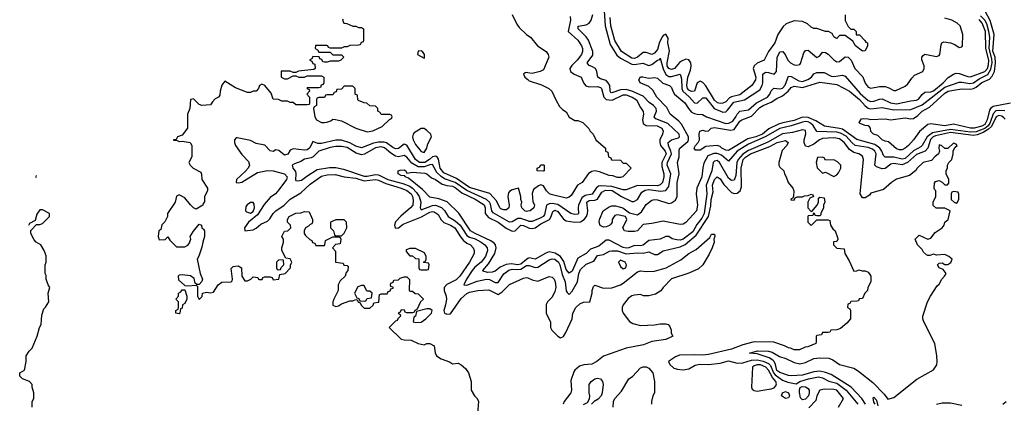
# Model space of a CAD drawing. Header units: inches. Extents: x 2710684 to 2828758, y 857022 to 965663.
# Tile 199 of 256: x 2716429 to 2723347, y 940657 to 943354. Entities that reach past the tile are written whole.
import ezdxf

# ---------------------------------------------------------------- set-up
doc = ezdxf.new("R2010")
doc.units = ezdxf.units.IN
doc.header["$MEASUREMENT"] = 0
doc.layers.add('C7914', color=7, linetype='Continuous')
doc.layers.add('C7924', color=7, linetype='Continuous')

msp = doc.modelspace()

# ---------------------------------------------------------------- linework, layer by layer
at = {"layer": 'C7914', "color": 4}
for points, elevation in [([(2718702, 943358), (2718698, 943350), (2718706, 943330), (2718727.3, 943327.3), (2718770, 943308), (2718790, 943308), (2718810, 943298), (2718830, 943298), (2718846, 943290), (2718846, 943210), (2718842, 943198), (2718827.3, 943192.7), (2718822, 943178), (2718810, 943174), (2718750, 943172), (2718730, 943162), (2718710, 943162), (2718690, 943154), (2718610, 943154), (2718598, 943158), (2718594, 943170), (2718587.3, 943172.7), (2718508.4, 943171.6), (2718506, 943150), (2718522, 943142), (2718530, 943126), (2718610, 943126), (2718630, 943106), (2718690, 943106), (2718706, 943090), (2718686, 943070), (2718670, 943062), (2718610, 943062), (2718590, 943054), (2718570, 943054), (2718558, 943058), (2718552.7, 943072.7), (2718538, 943078), (2718532.7, 943092.7), (2718490, 943094), (2718482, 943078), (2718466, 943070), (2718482, 943062), (2718490, 943046), (2718502, 943042), (2718506, 943010), (2718496.4, 943003.6), (2718388.9, 942991.1), (2718370, 942982), (2718350, 942982), (2718330, 942992), (2718267.3, 942992.7), (2718266, 942950), (2718290, 942938), (2718310, 942938), (2718350, 942958), (2718370, 942958), (2718390, 942948.7), (2718430, 942948.7), (2718450, 942958), (2718550, 942958), (2718566, 942950), (2718566, 942910), (2718562, 942898), (2718547.3, 942892.7), (2718542, 942878), (2718530, 942874), (2718450, 942874), (2718446, 942870), (2718462, 942862), (2718466, 942850), (2718446, 942830), (2718466, 942810), (2718466, 942770), (2718462, 942758), (2718450, 942754), (2718370, 942754), (2718350, 942772), (2718330, 942772), (2718310, 942782), (2718270, 942782), (2718247.3, 942792.7), (2718210, 942794), (2718196.8, 942836.8), (2718150.7, 942890.7), (2718130, 942901), (2718115.3, 942890), (2718108, 942870), (2718090, 942852), (2718070, 942852), (2718050, 942842), (2718030, 942842), (2717946, 942874), (2717870, 942922), (2717850, 942894), (2717838, 942850), (2717836.4, 942823.6), (2717826, 942810), (2717803.1, 942796.9), (2717783.1, 942776.9), (2717770, 942754), (2717710, 942751.3), (2717690, 942758), (2717650, 942798), (2717630, 942792), (2717624, 942730), (2717608.7, 942690), (2717609, 942590), (2717570, 942541), (2717538, 942530), (2717528, 942512), (2717509, 942509), (2717510, 942506), (2717530, 942506), (2717550, 942498), (2717570, 942499), (2717626, 942490), (2717630, 942486), (2717638, 942470), (2717638, 942390), (2717618, 942350), (2717628, 942330), (2717648, 942310), (2717702, 942282), (2717707.3, 942267.3), (2717708.7, 942230), (2717748, 942170), (2717748, 942150), (2717728, 942110), (2717727.3, 942072.7), (2717718, 942062), (2717715.3, 942050), (2717670, 942022), (2717650, 942032), (2717630, 942052), (2717590, 942102), (2717550, 942122), (2717530, 942114), (2717522, 942070), (2717468.7, 941990), (2717468, 941970), (2717448.4, 941931.6), (2717428.4, 941911.6), (2717422, 941878), (2717406, 941870), (2717402, 941830), (2717410, 941806), (2717451.6, 941808.4), (2717470, 941826), (2717483.1, 941803.1), (2717530, 941758), (2717590, 941758), (2717610, 941768), (2717619.8, 941780.2), (2717631.3, 941810), (2717626, 941830), (2717650, 941868), (2717690, 941915.3), (2717706, 941910), (2717708.7, 941888.7), (2717722, 941882), (2717727.3, 941867.3), (2717728, 941830), (2717715.3, 941790), (2717710, 941754), (2717688.9, 941691.1), (2717675.3, 941670), (2717697.2, 941570), (2717714, 941530), (2717710, 941514), (2717690, 941492), (2717672.7, 941492.7), (2717662, 941502), (2717654.8, 941534.8), (2717630, 941552), (2717570, 941561), (2717550, 941558), (2717542, 941550), (2717544.7, 941524.7), (2717590, 941486), (2717610, 941482), (2717668, 941488), (2717678, 941478), (2717678, 941410), (2717690, 941386), (2717711.6, 941408.4), (2717714, 941430), (2717742.8, 941437.2), (2717770, 941433.2), (2717790, 941439), (2717824.7, 941490), (2717850, 941508), (2717914, 941510), (2717922, 941518), (2717924.7, 941530), (2717916, 941604), (2717930, 941619), (2717963.1, 941623.1), (2717988, 941610), (2717989.2, 941550), (2718010, 941518), (2718030, 941518), (2718054, 941530), (2718070, 941546), (2718102, 941542), (2718106, 941530), (2718112.7, 941527.3), (2718132.7, 941527.3), (2718138, 941542), (2718150, 941546), (2718190, 941546), (2718202, 941542), (2718210, 941526), (2718251.1, 941528.9), (2718258, 941562), (2718294, 941570), (2718332, 941610), (2718332.7, 941627.3), (2718342, 941650), (2718330, 941672), (2718298, 941678), (2718271.6, 941731.6), (2718271.3, 941750), (2718282, 941790), (2718282, 941810), (2718272, 941830), (2718290, 941866), (2718314, 941870), (2718334, 941890), (2718332, 941910), (2718312, 941930), (2718312, 941950), (2718322, 941970), (2718370, 941994), (2718403.6, 941996.4), (2718430, 942006), (2718462, 942002), (2718486, 941950), (2718486, 941930), (2718482, 941918), (2718470, 941914), (2718459, 941901), (2718438, 941890), (2718428, 941870), (2718428, 941850), (2718436.4, 941836.4), (2718467.3, 941807.3), (2718482, 941802), (2718487.3, 941787.3), (2718502, 941782), (2718510, 941766), (2718570, 941766), (2718574, 941770), (2718578, 941802), (2718630, 941826), (2718670, 941826), (2718682, 941822), (2718686, 941810), (2718682, 941778), (2718647.3, 941772.7), (2718626, 941750), (2718647.3, 941727.3), (2718648, 941650), (2718702, 941642), (2718707.3, 941627.3), (2718730, 941626), (2718736.4, 941616.4), (2718735.3, 941590), (2718724, 941576), (2718715.3, 941550), (2718682, 941518), (2718666, 941490), (2718666, 941450), (2718635.3, 941390), (2718628.7, 941370), (2718630, 941346), (2718650, 941338), (2718670, 941342), (2718690, 941355.3), (2718750, 941378), (2718770, 941378), (2718790, 941386), (2718802, 941382), (2718806, 941370), (2718822, 941362), (2718827.3, 941347.3), (2718850, 941326), (2718890, 941326), (2718912.7, 941347.3), (2718918, 941362), (2718952.7, 941367.3), (2718958, 941422), (2718970, 941426), (2719010, 941426), (2719018, 941442), (2719032.7, 941447.3), (2719038, 941462), (2719052.7, 941467.3), (2719052.7, 941472.7), (2719038, 941478), (2719034, 941490), (2719038, 941502), (2719052.7, 941507.3), (2719058, 941522), (2719090, 941526), (2719103.6, 941536.4), (2719130, 941546), (2719150, 941546), (2719167.3, 941527.3), (2719166, 941450), (2719170, 941446), (2719190, 941446), (2719208.4, 941428.4), (2719230, 941426), (2719266, 941390), (2719246, 941370), (2719222, 941318), (2719206, 941310), (2719202, 941298), (2719190, 941294), (2719150, 941294), (2719138, 941298), (2719132.7, 941312.7), (2719110, 941314), (2719102, 941298), (2719088, 941290), (2719102, 941282), (2719106, 941270), (2719086, 941250), (2719082, 941238), (2719070, 941234), (2719026, 941190), (2719110, 941108), (2719130, 941102), (2719180.4, 941100.4), (2719230, 941078), (2719270, 941068.7), (2719290, 941078), (2719310, 941078), (2719342, 941062), (2719347.3, 941012.7), (2719358, 940990), (2719390, 940968.7), (2719450, 940948.7), (2719470, 940935.3), (2719510, 940938), (2719530, 940928), (2719560.4, 940900.4), (2719582, 940870), (2719602, 940810), (2719602, 940750), (2719624, 940710), (2719644, 940690), (2719654, 940670), (2719643.1, 940556.9)], 36), ([(2719889.2, 943390), (2719921.5, 943321.5), (2719938.6, 943298.6), (2719989.2, 943249.2), (2720000, 943242)], 32), ([(2720000, 942980.5), (2719990, 942982), (2719980.4, 942979.6), (2719968.7, 942970), (2719978, 942950), (2720000, 942932.1)], 32), ([(2720000, 942006.9), (2719990, 942004.9), (2719978, 942010), (2719958, 942030), (2719952, 942050), (2719958, 942070), (2719951.3, 942090), (2719951.1, 942111.1), (2719934, 942170), (2719890, 942158), (2719870, 942144.7), (2719864.5, 942135.5), (2719859.3, 942110), (2719869.3, 942050), (2719865.2, 942030), (2719850, 942017.3), (2719830, 942017.1), (2719810, 942023.8), (2719803, 942030), (2719779.3, 942079.3), (2719732.8, 942132.8), (2719590, 942174.7), (2719497.5, 942237.5), (2719410, 942277.7), (2719382.4, 942310), (2719372, 942372), (2719365.1, 942385.1), (2719353.8, 942393.8), (2719330, 942390.4), (2719308.3, 942370), (2719276.2, 942350), (2719239.1, 942350), (2719210, 942370.4), (2719150, 942470.4), (2719130, 942477.6), (2719090, 942448.7), (2719070, 942446), (2719050, 942454.9), (2719007.1, 942487.1), (2718990, 942492.4), (2718950, 942493), (2718914.9, 942485.1), (2718830, 942452), (2718790, 942465.2), (2718750, 942487.2), (2718690, 942506.3), (2718650, 942507.6), (2718550, 942482.3), (2718523.4, 942483.4), (2718490, 942498), (2718468.2, 942451.8), (2718450, 942438.7), (2718430, 942436), (2718350, 942444.9), (2718330, 942436), (2718312.8, 942407.2), (2718290, 942401.6), (2718250, 942434), (2718230, 942439.1), (2718210, 942428), (2718190, 942430.6), (2718151.6, 942471.6), (2718090, 942483.8), (2718050, 942504.9), (2717958, 942522), (2717950, 942522), (2717938, 942510), (2717939, 942490), (2717946.6, 942470), (2717990, 942405.2), (2718037.4, 942357.4), (2718044.5, 942330), (2718034.5, 942310), (2718014, 942286), (2717952.7, 942230), (2717950, 942209.2), (2717967.2, 942207.2), (2717990, 942212.3), (2718100.8, 942279.2), (2718170, 942292.3), (2718210, 942292.1), (2718290, 942271), (2718309.6, 942250), (2718304.2, 942230), (2718250, 942156.5), (2718225.6, 942130), (2718190, 942103.1), (2718146.6, 942053.4), (2718099.2, 941980.8), (2718036.2, 941930), (2718009.3, 941890), (2718010, 941869), (2718070, 941877), (2718091.8, 941888.2), (2718124.6, 941915.4), (2718170, 941937.6), (2718186.9, 941953.1), (2718209.3, 941990.7), (2718229.3, 942010.7), (2718286.4, 942050), (2718330, 942091.6), (2718403.4, 942136.6), (2718470, 942198.4), (2718550, 942253.7), (2718590, 942262.6), (2718646.3, 942266.3), (2718709.7, 942249.7), (2718790, 942238.7), (2718850, 942220.8), (2718930, 942229.7), (2718950, 942225.7), (2719001.3, 942201.3), (2719109.2, 942170), (2719150, 942153.1), (2719178.9, 942130), (2719189.7, 942110), (2719194, 942086), (2719191.2, 942050), (2719175.1, 942030), (2719106.6, 941973.4), (2719070, 941933), (2719062.4, 941910), (2719068.1, 941888.1), (2719090, 941889.6), (2719124.5, 941915.5), (2719252.9, 941967.1), (2719310, 941999.8), (2719330, 942004.8), (2719342, 942002), (2719370, 941985.1), (2719390, 941947), (2719408.6, 941928.6), (2719455.1, 941910), (2719487, 941890), (2719526, 941826), (2719544.4, 941804.4), (2719570, 941783.6), (2719597.2, 941770), (2719616, 941750), (2719622.7, 941730), (2719622.7, 941710), (2719589.4, 941650), (2719522.4, 941550), (2719496, 941524), (2719430, 941493.1), (2719411.3, 941470), (2719411.3, 941450), (2719426, 941410), (2719426.9, 941390), (2719421.7, 941350), (2719409.7, 941310), (2719414, 941290), (2719430, 941283.6), (2719455.1, 941284.9), (2719530, 941393.6), (2719570, 941429.6), (2719590, 941437.4), (2719649.2, 941449.2), (2719725.5, 941454.5), (2719790, 941422.7), (2719819.9, 941440.1), (2719870, 941492.7), (2719970, 941537.2), (2719990, 941542), (2720000, 941537.8)], 32), ([(2720000, 941938.8), (2719950, 941954.9), (2719930, 941955.2), (2719890, 941932.4), (2719870, 941930.4), (2719755.5, 941995.5), (2719746.5, 942010), (2719737, 942057), (2719730.1, 942070.1), (2719709.4, 942089.4), (2719570, 942151.8), (2719490, 942210.1), (2719415.1, 942235.1), (2719390.1, 942250.1), (2719359.5, 942279.5), (2719330, 942334.6), (2719310, 942332.9), (2719270, 942319.1), (2719230, 942319.8), (2719185, 942345), (2719150, 942386.4), (2719130, 942399.3), (2719090, 942390.3), (2719070, 942394.9), (2719036, 942416), (2718992.7, 942452.7), (2718970, 942460.2), (2718930, 942453.8), (2718852.4, 942407.6), (2718830, 942403.6), (2718794.2, 942414.2), (2718730, 942455.2), (2718690, 942462), (2718650, 942462), (2718610, 942455.8), (2718532, 942430), (2718491.2, 942388.8), (2718478, 942382), (2718430, 942373), (2718403.6, 942356.4), (2718359.5, 942340.5), (2718344, 942330), (2718349.3, 942310), (2718366.2, 942286.2), (2718369.7, 942269.7), (2718367.7, 942227.7), (2718370, 942222), (2718380.1, 942220.1), (2718410, 942226), (2718446, 942254), (2718520.3, 942299.7), (2718604.9, 942315.1), (2718650, 942313.7), (2718703.8, 942303.8), (2718850, 942254.6), (2718870, 942252.7), (2718930, 942265), (2718950, 942263.7), (2719016.2, 942230), (2719121.7, 942201.8), (2719170, 942182.5), (2719190, 942168.7), (2719218.4, 942138.4), (2719235.6, 942110), (2719247.1, 942070), (2719242.9, 942030), (2719250, 942017.2), (2719330, 942047.7), (2719350, 942048.7), (2719393.2, 942033.2), (2719413.4, 942013.4), (2719440.7, 941970), (2719490, 941939.8), (2719523.9, 941910), (2719570, 941836.4), (2719590, 941824.8), (2719630, 941812.5), (2719671.5, 941790), (2719698.4, 941770), (2719713.3, 941750), (2719715.8, 941730), (2719702.6, 941690), (2719672.6, 941650), (2719627.1, 941612.9), (2719608.5, 941591.5), (2719568, 941530), (2719549.4, 941489.4), (2719570, 941487.8), (2719644.5, 941515.5), (2719710, 941528.5), (2719730, 941526.9), (2719770, 941505.6), (2719790, 941505.6), (2719830, 941567), (2719866.8, 941593.2), (2719890, 941599.8), (2719930, 941597), (2719950, 941600.3), (2719990, 941624.5), (2720000, 941625.1)], 28), ([(2716542.5, 942244.3), (2716545.2, 942250), (2716546.6, 942258.2)], 44), ([(2720000, 941673.7), (2719990, 941668.5), (2719950, 941634.6), (2719930, 941629.8), (2719882.7, 941637.3), (2719848.3, 941631.7), (2719805.4, 941614.6), (2719770, 941585.1), (2719750, 941577.6), (2719716.2, 941576.2), (2719685.4, 941585.4), (2719682.7, 941590), (2719722.9, 941637.1), (2719767.1, 941710), (2719777.4, 941750), (2719771.5, 941770), (2719761.8, 941781.8), (2719739, 941799), (2719629.4, 941850), (2719596.9, 941870), (2719514.3, 941994.3), (2719433, 942073), (2719374.1, 942094.1), (2719310, 942107), (2719259.3, 942159.3), (2719160.2, 942240.2), (2719138, 942250), (2719136.4, 942256.4), (2719110, 942258), (2719088, 942270), (2719088, 942290), (2719103.1, 942296.9), (2719130, 942298), (2719142, 942290), (2719150, 942274), (2719190, 942280.7), (2719275.2, 942275.2), (2719290, 942270.8), (2719322.6, 942242.6), (2719350, 942230.3), (2719397.3, 942197.3), (2719430, 942188), (2719470, 942184.2), (2719490, 942174.7), (2719536.5, 942136.5), (2719630, 942091.1), (2719691.6, 942051.6), (2719698.9, 942030), (2719698.9, 941990), (2719722.2, 941962.2), (2719790, 941931.3), (2719848.1, 941888.1), (2719890, 941868), (2719910, 941870.3), (2719950, 941908.8), (2719970, 941906.7), (2720000, 941892.7)], 24), ([(2716518, 940630), (2716518, 940670), (2716528.4, 940691.6), (2716528.7, 940730), (2716518, 940770), (2716518, 940790), (2716498, 940810), (2716448, 940830), (2716430, 940848), (2716429.2, 940870), (2716462, 940890), (2716475.3, 940950), (2716475.3, 940990), (2716496.5, 941023.5), (2716516.2, 941043.8), (2716552.1, 941127.9), (2716568.7, 941190), (2716579, 941210), (2716584, 941276), (2716598, 941322), (2716610, 941332), (2716634, 941370), (2716629, 941430), (2716642, 941470), (2716629, 941490), (2716615.3, 941530), (2716614.6, 941554.6), (2716608, 941570), (2716608.7, 941630), (2716615.3, 941650), (2716614.6, 941694.6), (2716602, 941730), (2716578, 941770), (2716546, 941790), (2716530, 941806), (2716508, 941850), (2716508, 941872), (2716547.3, 941912.7), (2716570, 941914), (2716590, 941922), (2716638, 941970), (2716638, 941990), (2716590, 942018), (2716570, 942018), (2716550, 941986), (2716538, 941942), (2716498, 941922), (2716490.4, 941906.8)], 44)]:
    msp.add_lwpolyline(points, dxfattribs=dict(at, elevation=elevation))
at = {"layer": 'C7914', "color": 4, "elevation": 36}
for points in [[(2719250, 943135.1), (2719228.5, 943131.5), (2719224, 943110), (2719270, 943082), (2719274, 943086), (2719272.7, 943110), (2719259, 943130)], [(2718770, 942886), (2718710, 942886), (2718690, 942866), (2718658, 942862), (2718652.7, 942847.3), (2718638, 942842), (2718630, 942826), (2718590, 942826), (2718578, 942822), (2718570, 942806), (2718530, 942806), (2718518, 942802), (2718514, 942790), (2718514, 942750), (2718498, 942742), (2718494, 942730), (2718502, 942670), (2718514, 942650), (2718550, 942632), (2718570, 942632), (2718587.3, 942632.7), (2718616.4, 942643.6), (2718630, 942654), (2718647.3, 942652.7), (2718690, 942642), (2718790, 942591.3), (2718870, 942566), (2718910, 942572), (2718976.4, 942603.6), (2719027.3, 942652.7), (2719042, 942658), (2719046, 942670), (2719042, 942682), (2719030, 942686), (2718970, 942686), (2718962, 942702), (2718946, 942710), (2718946, 942730), (2718930, 942746), (2718888.4, 942748.4), (2718867.3, 942767.3), (2718848.4, 942768.4), (2718810, 942786), (2718806, 942790), (2718802, 942822), (2718786, 942830), (2718786, 942870)], [(2719250, 942589), (2719200.7, 942559.3), (2719194, 942550), (2719190.3, 942530), (2719194, 942510), (2719210, 942477.3), (2719250, 942426), (2719270, 942421), (2719289, 942450), (2719298, 942482), (2719322, 942530), (2719318, 942550), (2719290, 942575.3), (2719270, 942588.7)], [(2718050, 942069), (2718026.8, 942053.2), (2718018.8, 942041.2), (2718014.8, 942010), (2718022.4, 942002.4), (2718050, 941994), (2718070, 942004.6), (2718079.7, 942030), (2718076.6, 942056.6), (2718070, 942068.7)], [(2718710, 941946), (2718650, 941946), (2718614, 941930), (2718614, 941890), (2718634, 941870), (2718642, 941842), (2718650, 941834), (2718690, 941834), (2718710, 941854), (2718728, 941890), (2718726, 941930)], [(2719210, 941746), (2719170, 941746), (2719145.4, 941734.6), (2719143.6, 941723.6), (2719170, 941694), (2719190, 941694), (2719210, 941674), (2719232.7, 941672.7), (2719234, 941610), (2719238, 941598), (2719250, 941594), (2719290, 941594), (2719302, 941598), (2719306, 941630), (2719302, 941642), (2719270, 941646), (2719266, 941650), (2719282, 941658), (2719286, 941670), (2719286, 941690), (2719274.6, 941714.6)], [(2718250, 941666), (2718234, 941650), (2718234, 941610), (2718238, 941598), (2718250, 941594), (2718262, 941598), (2718267.3, 941612.7), (2718286, 941630), (2718282, 941662)], [(2718850, 941486), (2718830, 941486), (2718805.4, 941474.6), (2718782, 941430), (2718798, 941398), (2718812.7, 941392.7), (2718818, 941378), (2718850, 941374), (2718862, 941378), (2718870, 941394), (2718902, 941398), (2718906, 941430), (2718890, 941446), (2718870, 941446), (2718866, 941450)], [(2717550, 941286), (2717526, 941290), (2717526, 941310), (2717542, 941318), (2717546, 941330), (2717546, 941370), (2717526, 941390), (2717546, 941410), (2717546, 941430), (2717560.4, 941439.6), (2717570, 941454), (2717590, 941454), (2717604.7, 941410), (2717604.7, 941390), (2717590, 941358), (2717574, 941350), (2717570, 941326), (2717558, 941322), (2717554, 941290)], [(2719310, 941322), (2719290, 941322), (2719218, 941302), (2719211.3, 941268.7), (2719198, 941262), (2719194, 941230), (2719210, 941224.7), (2719250, 941226.8), (2719282, 941250), (2719322, 941290), (2719328, 941310)]]:
    msp.add_lwpolyline(points, close=True, dxfattribs=at)
at = {"layer": 'C7924', "color": 4}
for points, elevation in [([(2720534, 943450), (2720542.9, 943310), (2720578.3, 943178.3), (2720624, 943104), (2720650, 943082), (2720730, 943040.2), (2720750, 943039), (2720807.4, 943047.4), (2720850, 943031.8), (2720870, 943039), (2720910, 943068.8), (2720927, 943073), (2720930, 943082), (2720950, 943008.2), (2720970, 942968.2), (2720990, 942955.2), (2721010, 942954), (2721070.3, 942970.3), (2721078.3, 942938.3), (2721080.5, 942870), (2721088.7, 942850), (2721132.2, 942812.2), (2721170, 942769.1), (2721190, 942765.8), (2721230, 942805.3), (2721250, 942803.6), (2721308.6, 942728.6), (2721370, 942704.2), (2721390, 942706.7), (2721403.4, 942716.6), (2721447, 942773), (2721522.4, 942790), (2721630, 942859.5), (2721645.6, 942890), (2721649.8, 942910), (2721651.5, 942970), (2721670, 942984.6), (2721690, 942983.2), (2721730, 942970.4), (2721747.8, 942990), (2721751.9, 943088.1), (2721770, 943128), (2721790.3, 943130.3), (2721810, 943104.9), (2721826.3, 943070), (2721844.9, 943050), (2721870, 943037), (2721890, 943034.4), (2721910, 943038), (2721915.2, 943044.8), (2721939.7, 943120.3), (2721950, 943137.3), (2721970, 943139.3), (2722030, 943088.7), (2722050, 943100.7), (2722070, 943125.5), (2722090, 943123.7), (2722110, 943112), (2722150, 943070.3), (2722170, 943058), (2722190, 943060.3), (2722230, 943092.2), (2722250, 943090.3), (2722270.2, 943070.2), (2722296.9, 943010), (2722352.6, 942952.6), (2722370, 942907.7), (2722390, 942880.3), (2722410, 942873.1), (2722470, 942883.9), (2722510, 942883.2), (2722535.5, 942875.5), (2722570, 942854.9), (2722584.8, 942855.2), (2722650, 942887.4), (2722670, 942902), (2722696.8, 942943.2), (2722716.1, 942963.9), (2722775.1, 942990), (2722784.5, 943010), (2722784.5, 943030), (2722768.9, 943071.1), (2722768.7, 943090), (2722777.2, 943102.8), (2722790, 943110.8), (2722870, 943094), (2722890, 943102.8), (2722895.1, 943110), (2722903.2, 943176.8), (2722909.3, 943190.7), (2722922.7, 943197.3), (2722970.4, 943190.4), (2722998.8, 943178.8), (2723030, 943158), (2723050, 943162), (2723054, 943170), (2723056, 943250), (2723036, 943310), (2723017.2, 943330), (2722979, 943350), (2722930, 943364.5)], 24), ([(2720000, 941892.7), (2720010, 941888), (2720030, 941885.4), (2720050, 941891.3), (2720090, 941918.9), (2720151, 941949), (2720163.8, 941970), (2720174.1, 942005.9), (2720190, 942015.6), (2720210, 942005.3), (2720250, 941951.6), (2720270, 941938.9), (2720330, 941929.4), (2720370, 941933.5), (2720394.6, 941950), (2720410.6, 941970), (2720419.1, 941990), (2720421.1, 942010), (2720415.1, 942070), (2720430, 942081.7), (2720470, 942083.9), (2720488, 942092), (2720518.7, 942141.3), (2720545.4, 942154.6), (2720592.7, 942152.7), (2720658.4, 942110), (2720730, 942076.5), (2720744, 942076), (2720770, 942088.9), (2720799.6, 942140.4), (2720824.9, 942155.1), (2720850, 942159.2), (2720932.3, 942147.7), (2720970, 942153.4), (2720990, 942182), (2721004.1, 942270), (2720978.6, 942330), (2720981, 942350), (2721008.4, 942410), (2721005.4, 942430), (2720987.7, 942470), (2720986, 942490), (2721010, 942508), (2721057.2, 942522.8), (2721065.4, 942530), (2721062.8, 942550), (2720984, 942624), (2720897.8, 942657.8), (2720888, 942670), (2720904.4, 942710), (2720900.4, 942730), (2720881.7, 942750), (2720851.1, 942771.1), (2720810, 942816.1), (2720731.3, 942851.3), (2720690, 942862.3), (2720650, 942859.8), (2720590, 942838.7), (2720582.7, 942842.7), (2720577.6, 942850), (2720574.5, 942890), (2720564.7, 942910), (2720550, 942926), (2720510, 942937.4), (2720491.8, 942950), (2720485.4, 942990), (2720474.7, 943010), (2720450, 943025.4), (2720431.2, 943031.2), (2720416.2, 943050), (2720455.4, 943104.6), (2720456.8, 943130), (2720424.8, 943210), (2720410, 943233.7), (2720353.6, 943290), (2720352.9, 943307.1), (2720410, 943318.6), (2720430, 943330.3), (2720445.1, 943350), (2720456.4, 943390)], 24), ([(2720296.4, 943376.4), (2720299.5, 943350), (2720284, 943270), (2720350, 943209), (2720377.2, 943170), (2720384, 943150), (2720384, 943130), (2720377.2, 943110), (2720346, 943070), (2720308.1, 943031.9), (2720295.1, 943010), (2720299.3, 942990), (2720325.2, 942970), (2720373.2, 942950), (2720390, 942908.7), (2720407.7, 942887.7), (2720430, 942880.7), (2720490, 942885.1), (2720510, 942877), (2720516.2, 942870), (2720532.6, 942810), (2720550, 942793.7), (2720591.6, 942788.4), (2720670, 942824.2), (2720690, 942824.2), (2720733.2, 942810), (2720762.7, 942790), (2720790, 942735.3), (2720809.1, 942709.1), (2720813.2, 942690), (2720805.2, 942650), (2720810, 942624), (2720830, 942609.4), (2720907.5, 942607.5), (2720941.2, 942590), (2720949.3, 942570), (2720946, 942550), (2720926.6, 942510), (2720926.6, 942490), (2720931.6, 942470), (2720964.5, 942430), (2720971, 942410), (2720941.1, 942350), (2720940.4, 942320.4), (2720955.8, 942270), (2720955.8, 942250), (2720944.7, 942210), (2720930, 942192.4), (2720910, 942184.9), (2720770, 942187.4), (2720690, 942157), (2720670, 942157.4), (2720590, 942181.6), (2720513.4, 942186.6), (2720496.2, 942183.8), (2720478.7, 942170), (2720452.3, 942127.7), (2720401.5, 942118.5), (2720377.8, 942102.2), (2720355.6, 942050), (2720352.3, 942030), (2720355.3, 941990), (2720350, 941986.8), (2720330, 941984), (2720302, 941990), (2720210, 942053.6), (2720170, 942061.3), (2720150, 942059.5), (2720131.2, 942048.8), (2720117.2, 941982.8), (2720106.6, 941970), (2720090, 941961.1), (2720030, 941935.3), (2720010, 941935.6), (2720000, 941938.8)], 28), ([(2723353.2, 942653.2), (2723344, 942664), (2723330, 942675.8), (2723310, 942680.3), (2723290, 942669.7), (2723257.4, 942602.6), (2723236.8, 942583.2), (2723198.4, 942561.6), (2723156.1, 942543.9), (2723130, 942539.1), (2722970, 942561.4), (2722863.1, 942536.9), (2722848.1, 942530), (2722829.1, 942510.9), (2722809.4, 942450.6), (2722791.3, 942430), (2722730, 942404.8), (2722667.4, 942350), (2722630, 942333.5), (2722570, 942342.7), (2722550, 942336.9), (2722510, 942307.6), (2722490, 942305.1), (2722450, 942318.4), (2722437, 942330), (2722445.8, 942410), (2722437.2, 942430), (2722422.3, 942442.3), (2722390, 942454.6), (2722300.5, 942470), (2722276.2, 942490), (2722235.4, 942535.4), (2722195.9, 942555.9), (2722170, 942561.8), (2722030, 942567.4), (2722004.6, 942610), (2721986.2, 942626.2), (2721970, 942635.4), (2721950, 942637.9), (2721930, 942634.1), (2721850, 942606.4), (2721770, 942587.7), (2721666.5, 942530), (2721550, 942478.8), (2721470.9, 942429.1), (2721410, 942359.7), (2721360.7, 942400.7), (2721330, 942414.1), (2721305.9, 942414.1), (2721264.5, 942395.5), (2721236.1, 942343.9), (2721228.1, 942311.9), (2721222, 942250), (2721186.5, 942170), (2721181.5, 942130), (2721191, 942050), (2721184.6, 942010), (2721110, 941927.8), (2721090, 941916.9), (2721070, 941913.6), (2720950, 941936.2), (2720870, 941919.7), (2720810, 941914), (2720770, 941869.6), (2720750, 941865.1), (2720704.8, 941864.8), (2720678, 941870), (2720668, 941890), (2720695.3, 941950), (2720686, 941970), (2720630, 941982), (2720610, 941978), (2720592, 941950), (2720591.3, 941930), (2720583.5, 941916.5), (2720573, 941907), (2720550, 941898), (2720530, 941896), (2720507.3, 941907.3), (2720501.2, 941930), (2720502, 941950), (2720529, 942010), (2720570, 942038.8), (2720590, 942046), (2720614.6, 942045.4), (2720650, 942036.4), (2720666, 942030), (2720714.9, 941994.9), (2720770, 941981), (2720797.6, 942002.4), (2720830, 942054.6), (2720870, 942086), (2720890, 942090.2), (2720910, 942086.4), (2720990, 942060.3), (2721010, 942066.7), (2721035.9, 942084.1), (2721049.7, 942110), (2721049.2, 942209.2), (2721063.2, 942270), (2721052.2, 942350), (2721063.5, 942390), (2721063.3, 942436.7), (2721068.5, 942451.5), (2721122.9, 942497.1), (2721128.1, 942510), (2721127.5, 942530), (2721078.3, 942618.3), (2721059.5, 942639.5), (2720999.7, 942690), (2720975.2, 942735.2), (2720905.7, 942810), (2720878.9, 942858.9), (2720850, 942884.2), (2720789, 942910), (2720779, 942930), (2720790, 942950.8), (2720807.2, 942952.8), (2720850, 942942.4), (2720890, 942948.2), (2720910, 942942.4), (2720948, 942908), (2720994, 942890), (2721010, 942878), (2721018.9, 942850), (2721030.9, 942830.9), (2721103.2, 942770), (2721128.7, 942728.7), (2721150, 942704.4), (2721170, 942693), (2721190, 942688.7), (2721227.7, 942687.7), (2721256, 942670), (2721390, 942623.8), (2721412.9, 942627.1), (2721438.8, 942641.2), (2721461.8, 942670), (2721470, 942690.5), (2721488.9, 942711.1), (2721550, 942718.9), (2721605.4, 942770), (2721683.5, 942810), (2721701, 942830), (2721710, 942854), (2721728.4, 942871.6), (2721770, 942867.4), (2721790, 942873.4), (2721807.1, 942892.9), (2721830, 942956.3), (2721850, 942953.7), (2721902.8, 942922.8), (2721930, 942918.5), (2721968, 942932), (2721991.6, 942950), (2722010, 942972.7), (2722030, 942981.3), (2722082.3, 942982.3), (2722130, 942957), (2722150, 942954.6), (2722210, 942963.1), (2722230, 942955.5), (2722333.6, 942833.6), (2722390, 942785.5), (2722410, 942778.5), (2722430, 942780.2), (2722470, 942796), (2722490, 942797.4), (2722548.6, 942768.6), (2722590, 942761.1), (2722690, 942784.2), (2722730, 942788.8), (2722744.7, 942795.3), (2722771.3, 942828.7), (2722790, 942843), (2722830, 942846.5), (2722850, 942853.8), (2722918, 942910), (2722952.7, 942947.3), (2722990, 942970.5), (2723010, 942977.1), (2723030, 942974.4), (2723090, 942953.4), (2723110, 942952), (2723210, 942988.4), (2723230, 943010.4), (2723237.4, 943037.4), (2723238.6, 943070), (2723217.5, 943150), (2723214.5, 943270), (2723192.8, 943330), (2723170, 943354.2)], 16), ([(2722228.4, 943388.4), (2722228.9, 943348.9), (2722250, 943306), (2722270, 943286), (2722290, 943286), (2722306, 943270), (2722307.3, 943247.3), (2722330, 943246), (2722368, 943208), (2722375.3, 943195.3), (2722386, 943190), (2722386, 943170), (2722370, 943134), (2722350, 943132), (2722302, 943170), (2722283.6, 943203.6), (2722230, 943242), (2722190, 943242), (2722170, 943222), (2722163.6, 943223.6), (2722150, 943234), (2722136.9, 943256.9), (2722111.6, 943271.6), (2722090, 943271.3), (2722030, 943292), (2722010, 943292), (2721990, 943302), (2721965.4, 943325.4), (2721930, 943341), (2721870, 943344.7), (2721826, 943330), (2721814.6, 943325.4), (2721793.6, 943306.4), (2721755.3, 943250), (2721736, 943190), (2721689.6, 943130.4), (2721659, 943070), (2721610, 943048), (2721589.3, 943030), (2721583.7, 943010), (2721600.7, 942950), (2721599.5, 942930), (2721572.3, 942890), (2721490, 942824.9), (2721430, 942812.4), (2721415.8, 942804.2), (2721390, 942777.3), (2721370, 942766), (2721350, 942764.4), (2721331.3, 942770), (2721310, 942788), (2721250, 942888), (2721230, 942911), (2721210, 942921), (2721189.5, 942910.5), (2721170, 942851), (2721150, 942848.4), (2721130, 942857.1), (2721120.3, 942870), (2721117, 942890), (2721124.2, 942950), (2721142, 942998), (2721146.4, 943030), (2721143.8, 943050), (2721130, 943070.7), (2721110, 943075.5), (2721078.2, 943061.8), (2721066.3, 943053.7), (2721029, 943010), (2721010, 943003.1), (2720989.4, 943009.4), (2720979.6, 943030), (2720978.3, 943050), (2720995.6, 943135.6), (2720984, 943190), (2720984.7, 943224.7), (2720970, 943251.3), (2720950, 943242), (2720945.6, 943234.4), (2720925.1, 943194.9), (2720910, 943144.9), (2720890, 943118), (2720870, 943108.2), (2720830, 943122.8), (2720810, 943122.8), (2720769.2, 943090), (2720750, 943081.3), (2720730, 943083.7), (2720658.4, 943130), (2720610, 943207.3), (2720583.1, 943310), (2720577.6, 943370)], 28), ([(2723351.9, 942711.9), (2723315.9, 942715.9), (2723288.2, 942711.8), (2723267.9, 942692.1), (2723248.2, 942630), (2723233, 942607), (2723210, 942589.4), (2723150, 942564.9), (2723110, 942561.8), (2722970, 942582.7), (2722842, 942558), (2722804.9, 942530), (2722770.3, 942470), (2722759.9, 942460.1), (2722710, 942432.3), (2722650, 942378), (2722630, 942372.1), (2722570, 942386.6), (2722510, 942387), (2722498.7, 942398.7), (2722487.1, 942430), (2722472.6, 942450), (2722436.6, 942476.6), (2722310, 942511.2), (2722210, 942583.1), (2722189.8, 942589.8), (2722084.2, 942604.2), (2722022.7, 942642.7), (2721970, 942667.1), (2721930, 942667.8), (2721870, 942643.8), (2721791, 942629), (2721761, 942619), (2721693.1, 942586.9), (2721648, 942550), (2721600.7, 942530), (2721544.2, 942515.8), (2721410, 942434), (2721390, 942435.3), (2721362, 942450), (2721350, 942462), (2721330, 942469), (2721250, 942461.2), (2721210, 942437.2), (2721176.4, 942436.4), (2721168.7, 942450), (2721177.2, 942470), (2721195.3, 942490), (2721205.2, 942510), (2721204, 942550), (2721208.7, 942570), (2721230, 942577.3), (2721250, 942571), (2721270, 942571.3), (2721288.7, 942590), (2721310, 942594.9), (2721424.1, 942575.9), (2721450, 942580.7), (2721490, 942639.3), (2721502, 942650), (2721570, 942674.9), (2721630, 942735.8), (2721652.7, 942750), (2721710, 942773.1), (2721750, 942799.5), (2721790, 942818), (2721829.8, 942850.2), (2721850, 942876.4), (2721870, 942887), (2721930, 942877.2), (2722050, 942914), (2722170, 942898), (2722260.4, 942850), (2722330, 942792.6), (2722370, 942747), (2722391.4, 942731.4), (2722410, 942726), (2722490, 942735.3), (2722570, 942720.8), (2722690, 942722.3), (2722770, 942754.4), (2722930, 942879), (2723030, 942914.3), (2723050, 942914.9), (2723105, 942905), (2723130, 942909.3), (2723170, 942937.1), (2723231.8, 942968.2), (2723253.6, 943006.4), (2723261.7, 943050), (2723259.5, 943079.5), (2723240.2, 943150), (2723244.9, 943230), (2723238, 943270), (2723223.6, 943323.6), (2723210.4, 943350.4), (2723181.1, 943381.1)], 12), ([(2723390, 942767.3), (2723270, 942743.8), (2723250.3, 942730), (2723242.9, 942717.1), (2723226.7, 942650), (2723210, 942617.7), (2723190, 942605.4), (2723136, 942590), (2723108.7, 942590), (2722990, 942618.4), (2722928.5, 942608.5), (2722830, 942620.9), (2722810, 942616), (2722752, 942568), (2722710, 942509.2), (2722674, 942470), (2722650, 942449.3), (2722630, 942439), (2722610, 942439), (2722590, 942446), (2722534, 942494), (2722510, 942499), (2722490, 942509.3), (2722459.5, 942539.5), (2722428, 942550), (2722410, 942568), (2722408, 942590), (2722400.4, 942600.4), (2722390, 942608), (2722368.9, 942608.9), (2722340.4, 942620.4), (2722330, 942626), (2722328, 942632), (2722344, 942656), (2722361.2, 942658.8), (2722390, 942657.3), (2722410, 942650.8), (2722510, 942657.3), (2722550, 942650.7), (2722650, 942664), (2722690, 942655.5), (2722710, 942658), (2722740.5, 942679.5), (2722769.6, 942710), (2722821.4, 942738.6), (2722930, 942838), (2722953.2, 942850), (2722990, 942859), (2723050, 942867), (2723110, 942866.3), (2723130, 942870.2), (2723150, 942878.9), (2723190, 942912.1), (2723243.6, 942936.4), (2723263.1, 942956.9), (2723278.2, 942990), (2723285.4, 943050), (2723282.9, 943090), (2723267.6, 943132.4), (2723276.9, 943250), (2723247.6, 943347.6), (2723216.2, 943410)], 8), ([(2720000, 943242), (2720018, 943230), (2720068, 943170), (2720128, 943130), (2720142, 943110), (2720148, 943090), (2720110, 943002), (2720086, 942990), (2720030, 942976), (2720000, 942980.5)], 32), ([(2720000, 942932.1), (2720010, 942924), (2720096.5, 942896.5), (2720148, 942870), (2720168, 942850), (2720195.3, 942790), (2720223.1, 942743.1), (2720243.1, 942723.1), (2720270, 942706), (2720288.9, 942668.9), (2720330, 942646), (2720350, 942646), (2720386, 942630), (2720428.4, 942588.4), (2720438, 942570), (2720458, 942550), (2720478, 942510), (2720546, 942450), (2720546, 942430), (2720562, 942422), (2720566, 942390), (2720582, 942382), (2720587.3, 942367.3), (2720650, 942366), (2720670, 942346), (2720690, 942346), (2720726, 942310), (2720666, 942250), (2720650, 942244.7), (2720630, 942244.7), (2720596.9, 942256.9), (2720570, 942258), (2720503.5, 942283.5), (2720470.9, 942290.9), (2720450, 942286), (2720426.8, 942273.2), (2720382, 942210), (2720349.5, 942190.5), (2720303, 942117), (2720290, 942104.9), (2720270, 942098), (2720163.9, 942123.9), (2720151, 942130), (2720131, 942150), (2720110, 942184.7), (2720090, 942192), (2720073.6, 942186.4), (2720039, 942161), (2720028.9, 942131.1), (2720035.5, 942075.5), (2720045.2, 942050), (2720041.2, 942030), (2720015.3, 942010), (2720000, 942006.9)], 32), ([(2722371.3, 940650), (2722347.2, 940690), (2722270.9, 940770.9), (2722130, 940859.4), (2722090, 940874.1), (2722050, 940882.2), (2722010, 940877.7), (2721930, 940854.9), (2721850, 940848.9), (2721830, 940851.8), (2721770, 940874), (2721750, 940886.6), (2721739.8, 940930), (2721729.8, 940949.8), (2721720.9, 940960.9), (2721695.9, 940975.9), (2721610, 941004.2), (2721558, 941010), (2721613.6, 941026.4), (2721690, 941022.3), (2721715.5, 941015.5), (2721766.7, 940986.7), (2721811.8, 940971.8), (2721870, 940942.8), (2721910, 940933.2), (2721950, 940943.2), (2722010, 940971.3), (2722050, 940976.9), (2722113.9, 940973.9), (2722142, 940962), (2722190, 940929.4), (2722290, 940902.9), (2722323.6, 940883.6), (2722423.9, 940803.9), (2722502.2, 940722.2), (2722530, 940686.8), (2722570, 940698), (2722732.9, 940827.1), (2722850, 940891.3), (2722872.9, 940927.1), (2722875.3, 940950), (2722874, 940990), (2722858, 941078), (2722782, 941230), (2722775.3, 941250), (2722775.3, 941270), (2722808.7, 941370), (2722829.1, 941410.9), (2722876.4, 941483.6), (2722890, 941494), (2722908, 941530), (2722928, 941550), (2722938, 941570), (2722918, 941598), (2722888.9, 941608.9), (2722878, 941630), (2722890, 941642), (2722910, 941644.7), (2722930, 941632), (2722950, 941632), (2722972.5, 941647.5), (2722982, 941670), (2722958, 941690), (2722930, 941702), (2722870, 941698), (2722850, 941706), (2722823.6, 941696.4), (2722810, 941695.3), (2722800.2, 941700.2), (2722779, 941719), (2722770, 941738), (2722738, 941770), (2722722, 941810), (2722750, 941838), (2722810, 941811.3), (2722830, 941818), (2722862, 941858), (2722910, 941891.3), (2722924, 941910), (2722929.3, 941930.7), (2722954, 941950), (2722966, 942010), (2722930, 942028), (2722868.9, 942028.9), (2722848, 942048), (2722848, 942070), (2722866, 942110), (2722866, 942150), (2722858, 942158), (2722855.3, 942170), (2722856.4, 942203.6), (2722864.7, 942215.3), (2722890, 942222), (2722911.3, 942211.3), (2722930, 942192), (2722947.3, 942192.7), (2722956.4, 942203.6), (2722958, 942230), (2722938, 942270), (2722938, 942290), (2722947.3, 942312.7), (2722948, 942330), (2722958, 942350), (2722978, 942370), (2722988, 942410), (2722988, 942432), (2723002, 942458), (2723015.3, 942470), (2723010, 942478), (2722990, 942486), (2722950, 942448), (2722928.4, 942448.4), (2722906, 942470), (2722890, 942473.2), (2722887.7, 942447.7), (2722892, 942430), (2722884.7, 942410), (2722858, 942390), (2722835.3, 942364.7), (2722778, 942350), (2722736, 942310), (2722726, 942294), (2722681.6, 942258.4), (2722590, 942232), (2722554, 942210), (2722499.2, 942160.8), (2722410, 942133.2), (2722399.1, 942120.9), (2722370, 942102), (2722350, 942102), (2722335.1, 942130), (2722357.7, 942370), (2722350, 942393.3), (2722326, 942410), (2722290, 942420.7), (2722260.5, 942440.5), (2722223.2, 942490), (2722190, 942515.6), (2722150, 942522.8), (2722070, 942517.9), (2722049, 942510), (2722010, 942479.3), (2721970, 942460.7), (2721950, 942465.2), (2721941.1, 942490), (2721940.9, 942510), (2721952.1, 942552.1), (2721950, 942574.7), (2721930, 942580.3), (2721859.8, 942560.2), (2721790, 942551), (2721686.3, 942493.7), (2721550, 942433.8), (2721510, 942407.5), (2721477.3, 942370), (2721468.9, 942350), (2721461.2, 942258.8), (2721450, 942226), (2721430, 942223.5), (2721410, 942238.9), (2721346, 942350), (2721330, 942362.8), (2721310, 942359.8), (2721302.3, 942350), (2721292, 942290), (2721252.7, 942190), (2721257.7, 942130), (2721238.7, 941990), (2721221.5, 941958.5), (2721186.1, 941913.9), (2721158, 941862), (2721090, 941810.9), (2721070, 941803.5), (2721045.7, 941805.7), (2721013.4, 941813.4), (2720990, 941829.2), (2720970, 941829.2), (2720930.3, 941809.7), (2720850, 941801.7), (2720810, 941768.5), (2720790, 941764.2), (2720750, 941765.3), (2720710, 941749.8), (2720690, 941746.8), (2720670, 941751.9), (2720570, 941804.2), (2720550, 941802.9), (2720498.3, 941761.7), (2720440.5, 941739.5), (2720410, 941709.5), (2720350, 941677), (2720310, 941586), (2720290, 941572.3), (2720270, 941598), (2720252.6, 941652.6), (2720230, 941688.4), (2720192.2, 941712.2), (2720150, 941720.7), (2720126.8, 941713.2), (2720050, 941669.3), (2720010, 941678.9), (2720000, 941673.7)], 24), ([(2720000, 941625.1), (2720010, 941625.6), (2720050, 941611.6), (2720070, 941613.1), (2720150, 941665.1), (2720170, 941672.6), (2720190, 941669.7), (2720214.5, 941650), (2720223.9, 941630), (2720241.2, 941561.2), (2720262.7, 941510), (2720270, 941448), (2720274.8, 941434.8), (2720290, 941422.7), (2720310, 941446), (2720348.8, 941510), (2720357.4, 941570), (2720370, 941598.4), (2720410, 941635.1), (2720463.8, 941656.2), (2720490, 941695.1), (2720530, 941703.7), (2720573.4, 941726.6), (2720590.3, 941729.7), (2720630, 941727.9), (2720690, 941706.6), (2720770, 941714.3), (2720810, 941713), (2720850, 941720.7), (2720890, 941703.6), (2720910, 941703.6), (2720950, 941729.7), (2721070, 941757.7), (2721106.1, 941773.9), (2721182, 941838), (2721269, 941970), (2721286.2, 942046.2), (2721287.6, 942090), (2721302.8, 942142.8), (2721298, 942190), (2721311.3, 942230), (2721330, 942248.7), (2721350, 942234), (2721376.1, 942196.1), (2721430, 942139.3), (2721450, 942132.7), (2721470, 942133.2), (2721490.8, 942150), (2721501.1, 942178.9), (2721499, 942310), (2721512, 942370), (2721530, 942388), (2721563.8, 942410), (2721699, 942461), (2721751.3, 942490), (2721810, 942504), (2721828.7, 942490), (2721819, 942470), (2721787, 942433), (2721764, 942350), (2721764, 942330), (2721770, 942318), (2721798, 942290), (2721802, 942270), (2721815.3, 942250), (2721829.1, 942209.1), (2721862, 942170), (2721868.7, 942150), (2721867.3, 942112.7), (2721862, 942098), (2721850, 942094), (2721848, 942088), (2721870, 942086), (2721878, 942102), (2721892.7, 942107.3), (2721930, 942108), (2721943.6, 942116.4), (2721970, 942118), (2721990, 942126), (2722002, 942122), (2722006, 942110), (2721982, 942098), (2721968, 942070), (2721968, 942030), (2721987.3, 942007.3), (2721994, 942006), (2722031.3, 942048.7), (2722042, 942070), (2722042, 942098), (2722050, 942106), (2722082, 942102), (2722086, 942070), (2722078, 942050), (2722078, 942030), (2722058, 941990), (2722058, 941982), (2722050, 941974), (2722030, 941974), (2722018, 941978), (2722014, 941990), (2722006, 941994), (2722002, 941978), (2721970, 941974), (2721966, 941970), (2721966, 941930), (2721990, 941906), (2722030, 941946), (2722110, 941946), (2722122, 941942), (2722126, 941910), (2722143.1, 941883.1), (2722158, 941870), (2722176.4, 941823.6), (2722178, 941810), (2722170, 941794), (2722147.3, 941792.7), (2722148, 941770), (2722170, 941748), (2722222, 941742), (2722226, 941710), (2722258, 941658), (2722290, 941586), (2722311.6, 941588.4), (2722324.7, 941595.3), (2722348.7, 941588.7), (2722370, 941588.7), (2722390, 941578), (2722403.1, 941563.1), (2722408.7, 941550), (2722408.7, 941510), (2722388, 941470), (2722386, 941450), (2722368.4, 941431.6), (2722350, 941394), (2722328.4, 941391.6), (2722322, 941378), (2722310, 941374), (2722268.4, 941371.6), (2722262, 941358), (2722247.3, 941352.7), (2722246, 941330), (2722262, 941322), (2722266, 941310), (2722266, 941250), (2722240.4, 941219.6), (2722196.4, 941183.6), (2722170, 941174), (2722128.4, 941171.6), (2722122, 941158), (2722110, 941154), (2722070, 941154), (2722062, 941138), (2722030, 941134), (2722026, 941130), (2722026, 941090), (2722022, 941078), (2721967.3, 941052.7), (2721948.4, 941051.6), (2721907.3, 941032.7), (2721870, 941032), (2721844.7, 941044.7), (2721830, 941046), (2721802, 941062), (2721726.8, 941086.8), (2721590, 941088.2), (2721510, 941068.4), (2721430, 941038), (2721270, 941000.4), (2721225.8, 940994.2), (2721170, 940997.6), (2721065.8, 940994.2), (2721035.9, 940984.1), (2720988, 940950), (2720997.2, 940930), (2721024.9, 940904.9), (2721050, 940896.2), (2721090, 940891.6), (2721130, 940899.6), (2721175.8, 940924.2), (2721207, 940933), (2721270, 940929.7), (2721350, 940938.5), (2721410, 940955.8), (2721470, 940939.1), (2721510, 940940.5), (2721570, 940960.8), (2721610, 940962.9), (2721653.8, 940953.8), (2721690, 940937.4), (2721703.4, 940923.4), (2721725.5, 940870), (2721736.8, 940856.8), (2721790, 940820.5), (2721825.4, 940805.4), (2721885.4, 940794.6), (2721911.3, 940810), (2721971.3, 940830), (2722042.5, 940842.5), (2722070, 940836.2), (2722113.4, 940813.4), (2722170, 940797.8), (2722236.9, 940750), (2722318, 940650)], 28), ([(2720000, 941537.8), (2720030, 941525.2), (2720070, 941515.3), (2720150, 941549), (2720170, 941544), (2720184, 941530), (2720192.7, 941510), (2720196, 941470), (2720190, 941442), (2720170, 941402), (2720138, 941370), (2720128.9, 941351.1), (2720128.9, 941288.9), (2720158, 941230), (2720158, 941190), (2720168, 941170), (2720210, 941128), (2720230, 941118), (2720250, 941126), (2720265.4, 941154.6), (2720311, 941250), (2720316, 941290), (2720336, 941330), (2720364.5, 941355.5), (2720390, 941368), (2720434, 941370), (2720451.3, 941430), (2720451.3, 941450), (2720461, 941479), (2720470, 941488), (2720530, 941465.2), (2720590.5, 941469.5), (2720650.5, 941489.5), (2720670, 941501.2), (2720770, 941582), (2720790, 941588.7), (2720830, 941584), (2720890, 941585.2), (2720970.7, 941609.3), (2721075.5, 941664.5), (2721131.3, 941710), (2721182.5, 941737.5), (2721278, 941822), (2721290, 941846), (2721310, 941846), (2721314, 941830), (2721306, 941810), (2721308, 941790), (2721294, 941750), (2721273.6, 941706.4), (2721228.9, 941631.1), (2721198, 941602), (2721130, 941571.3), (2721009.1, 941530.9), (2720950, 941472), (2720932.9, 941447.1), (2720896.5, 941423.5), (2720850, 941411.3), (2720811.6, 941411.6), (2720790, 941422), (2720750, 941418), (2720730, 941411.3), (2720705.6, 941394.4), (2720669, 941350), (2720662, 941330), (2720662, 941310), (2720668.4, 941291.6), (2720712.9, 941232.9), (2720738, 941218), (2720790, 941204), (2720890, 941208.7), (2720930, 941215.3), (2720970, 941215.3), (2720986, 941210), (2720996.4, 941196.4), (2721006, 941170), (2721006, 941150), (2721018, 941130), (2721014.6, 941125.4), (2720970, 941104.7), (2720870, 941091.3), (2720811.7, 941068.3), (2720690, 941044.9), (2720532.1, 940987.9), (2720484, 940950), (2720450, 940931), (2720393.8, 940926.2), (2720361.6, 940918.4), (2720329.5, 940890.5), (2720322.9, 940877.1), (2720302, 940818), (2720306, 940750), (2720301.2, 940730), (2720254, 940670), (2720248.7, 940650)], 32), ([(2720598, 940630), (2720602, 940670), (2720611.3, 940690), (2720656.7, 940743.3), (2720710, 940828.7), (2720734.6, 940845.4), (2720790, 940905.2), (2720810, 940913.2), (2720830, 940912.7), (2720850, 940904), (2720877.2, 940870), (2720888.7, 940810), (2720888.4, 940731.6), (2720878, 940710), (2720868, 940670), (2720868.4, 940651.6)], 32), ([(2720391.6, 940648.4), (2720418, 940662), (2720432, 940688), (2720436, 940710), (2720431.1, 940731.1), (2720431.3, 940790), (2720444.7, 940810), (2720470, 940828.7), (2720490, 940833.2), (2720510, 940828.7), (2720524, 940810), (2720529, 940790), (2720522, 940730), (2720515.3, 940710), (2720494.6, 940685.4), (2720466, 940670), (2720446, 940650)], 32), ([(2722182, 940630), (2722217.2, 940690), (2722170, 940749), (2722150, 940754.7), (2722084.7, 940755.3), (2722050.8, 940749.2), (2722031, 940710), (2722022.8, 940677.2), (2721974.7, 940625.3)], 32), ([(2722439.3, 940650), (2722430, 940664), (2722424.9, 940695.1), (2722430, 940700.7), (2722450, 940678.8), (2722458.4, 940638.4)], 16), ([(2722870, 940651.8), (2722910, 940660.5), (2722970, 940659.5), (2723050, 940643.5)], 16), ([(2723337.2, 940650), (2723359.3, 940670)], 16)]:
    msp.add_lwpolyline(points, dxfattribs=dict(at, elevation=elevation))
for points, elevation in [([(2722067.3, 942387.3), (2722034, 942386), (2722026, 942350), (2722032.7, 942312.7), (2722070, 942274), (2722090, 942282), (2722150, 942252), (2722170, 942262), (2722183.1, 942276.9), (2722198, 942310), (2722198, 942330), (2722174.6, 942354.6), (2722150, 942368), (2722090, 942366), (2722082, 942382)], 28), ([(2720110, 942288), (2720066, 942290), (2720066, 942310), (2720082, 942318), (2720090, 942334), (2720110, 942334), (2720114, 942330), (2720114, 942290)], 32), ([(2722990, 942146), (2722978, 942142), (2722974, 942130), (2722974, 942090), (2722994, 942070), (2723010, 942064.7), (2723018, 942070), (2723027.3, 942092.7), (2723027.3, 942127.3), (2723022, 942142)], 24), ([(2720650, 941664), (2720636, 941650), (2720650, 941618), (2720670, 941602.8), (2720688, 941610), (2720692.7, 941630), (2720684, 941650)], 32), ([(2721610, 940928.3), (2721590, 940921.3), (2721578.7, 940910), (2721570.4, 940770.4), (2721576.3, 940756.3), (2721590, 940747.3), (2721610, 940743), (2721650, 940748.7), (2721710, 940758.3), (2721730, 940766), (2721740.9, 940779.1), (2721745.8, 940794.2), (2721742.2, 940810), (2721717.6, 940837.6), (2721690, 940889.6), (2721672.2, 940910), (2721633.8, 940926.2)], 32), ([(2721810, 940689.5), (2721782.7, 940710), (2721790, 940731), (2721810, 940741), (2721830.7, 940730.7), (2721837.3, 940710), (2721830, 940695.3)], 28), ([(2721930, 940680.5), (2721914.3, 940694.3), (2721907.3, 940732.7), (2721909.3, 940750.7), (2721912.5, 940767.5), (2721926, 940774), (2721950, 940773.4), (2721970, 940760.5), (2721975.3, 940750), (2721977.2, 940730), (2721971.2, 940710), (2721950, 940684.8)], 28)]:
    msp.add_lwpolyline(points, close=True, dxfattribs=dict(at, elevation=elevation))

doc.saveas('drawing.dxf')
